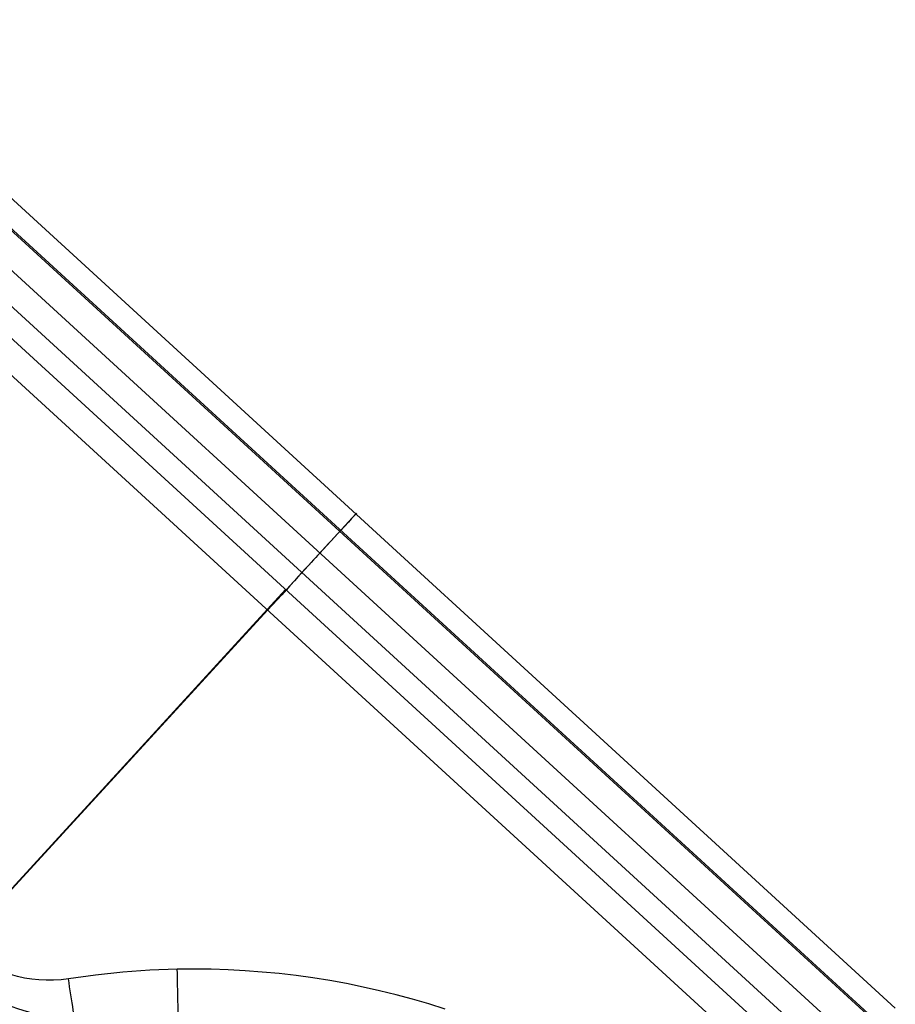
# Model space of a CAD drawing. Extents: x -274 to 274, y -220 to 276.
# Tile 164 of 164: x 213 to 221, y 224 to 233. Entities that reach past the tile are written whole.
import ezdxf

# ---------------------------------------------------------------- set-up
doc = ezdxf.new("R2010")
doc.units = 0
doc.layers.add('PREDEFINITO', color=7, linetype='CONTINUOUS')

msp = doc.modelspace()

# ---------------------------------------------------------------- linework, layer by layer
at = {"layer": 'PREDEFINITO'}
for p, q in [((210.8962, 232.9939, 1.1564), (221.2185, 223.5352, 1.1564)), ((221.0649, 223.3677, 0.3506), (210.7427, 232.8263, 0.3506)), ((221.0745, 223.3785, 2.5), (210.7524, 232.837, 2.5)), ((220.8745, 223.1607, 4.3673), (210.5525, 232.619, 4.3673)), ((210.3811, 232.432, 4.8203), (220.7031, 222.9737, 4.8203)), ((220.5512, 222.807), (210.2289, 232.2657)), ((210.0521, 232.0729, 5), (220.374, 222.6145, 5)), ((215.7135, 227.8899, 4.3673), (216.0573, 228.2646, 1.1564)), ((215.3857, 227.5404), (203.7995, 214.8964)), ((215.213, 227.3437, 5), (212.2692, 224.1312, 5)), ((213.8274, 223.879, 5), (213.5672, 223.8519, 5)), ((214.0884, 223.8975, 5), (213.8274, 223.879, 5)), ((214.3498, 223.9072, 5), (214.0884, 223.8975, 5)), ((214.5125, 223.9087, 5), (214.3498, 223.9072, 5)), ((214.6751, 223.9069, 5), (214.5125, 223.9087, 5)), ((214.8377, 223.9016, 5), (214.6751, 223.9069, 5)), ((215.0001, 223.8929, 5), (214.8377, 223.9016, 5)), ((215.1623, 223.8808, 5), (215.0001, 223.8929, 5)), ((215.3242, 223.8654, 5), (215.1623, 223.8808, 5)), ((215.4858, 223.8466, 5), (215.3242, 223.8654, 5)), ((213.5672, 223.8519, 5), (213.3081, 223.8161, 5)), ((215.6469, 223.8243, 5), (215.4858, 223.8466, 5)), ((215.8075, 223.7988, 5), (215.6469, 223.8243, 5)), ((215.9676, 223.7698, 5), (215.8075, 223.7988, 5)), ((216.127, 223.7376, 5), (215.9676, 223.7698, 5)), ((216.2857, 223.702, 5), (216.127, 223.7376, 5)), ((216.4436, 223.663, 5), (216.2857, 223.702, 5)), ((216.6006, 223.6207, 5), (216.4436, 223.663, 5)), ((216.7567, 223.5752, 5), (216.6006, 223.6207, 5)), ((216.9119, 223.5263, 5), (216.7567, 223.5752, 5))]:
    msp.add_line(p, q, dxfattribs=at)
at = {"layer": 'PREDEFINITO', "extrusion": (-0.737245, 0.675625, -3.84607e-05)}
msp.add_arc((-313.2731, 0.9998, -5.066), 1, 170.99983, 270, dxfattribs=at)
at = {"layer": 'PREDEFINITO', "extrusion": (0.737309, -0.675555, 5.59508e-05)}
msp.add_arc((313.011, 4.2497, 5.0957), 0.75, 9.00017, 90, dxfattribs=at)
at = {"layer": 'PREDEFINITO', "extrusion": (-1.44155e-14, -1.48899e-14, -1)}
msp.add_arc((-213.4555, 225.4258, -1), 2, 261.17239, 3.8273, dxfattribs=at)
at = {"layer": 'PREDEFINITO', "extrusion": (-1.46252e-14, -1.46977e-14, -1)}
msp.add_arc((-213.2415, 225.1922, -3), 2, 261.17239, 3.8273, dxfattribs=at)
at = {"layer": 'PREDEFINITO', "extrusion": (-0.039428, -0.043028, 0.998296)}
msp.add_arc((5.081, 309.6392, -13.8443), 2.0093, 219.00244, 320.99767, dxfattribs=at)
at = {"layer": 'PREDEFINITO', "extrusion": (-0.016057, -0.017523, 0.999718)}
msp.add_arc((5.081, 309.8972, -2.5867), 1.7876, 217.78927, 322.21085, dxfattribs=at)
at = {"layer": 'PREDEFINITO', "extrusion": (-6.39631e-15, -6.98038e-15, -1)}
msp.add_arc((-213.1179, 225.0573, -5), 1.2557, 261.28925, 3.71044, dxfattribs=at)
at = {"layer": 'PREDEFINITO', "extrusion": (-0.999797, -0.020136, 6.29843e-05)}
msp.add_arc((-219.5457, 4.2638, -218.8146), 0.75, 353.46103, 90.00173, dxfattribs=at)
at = {"layer": 'PREDEFINITO', "extrusion": (-0.988155, -0.153462, 1.6282e-13)}
msp.add_arc((-188.4302, 4.25, -245.1286), 0.75, 354.34787, 90, dxfattribs=at)

doc.saveas('drawing.dxf')
